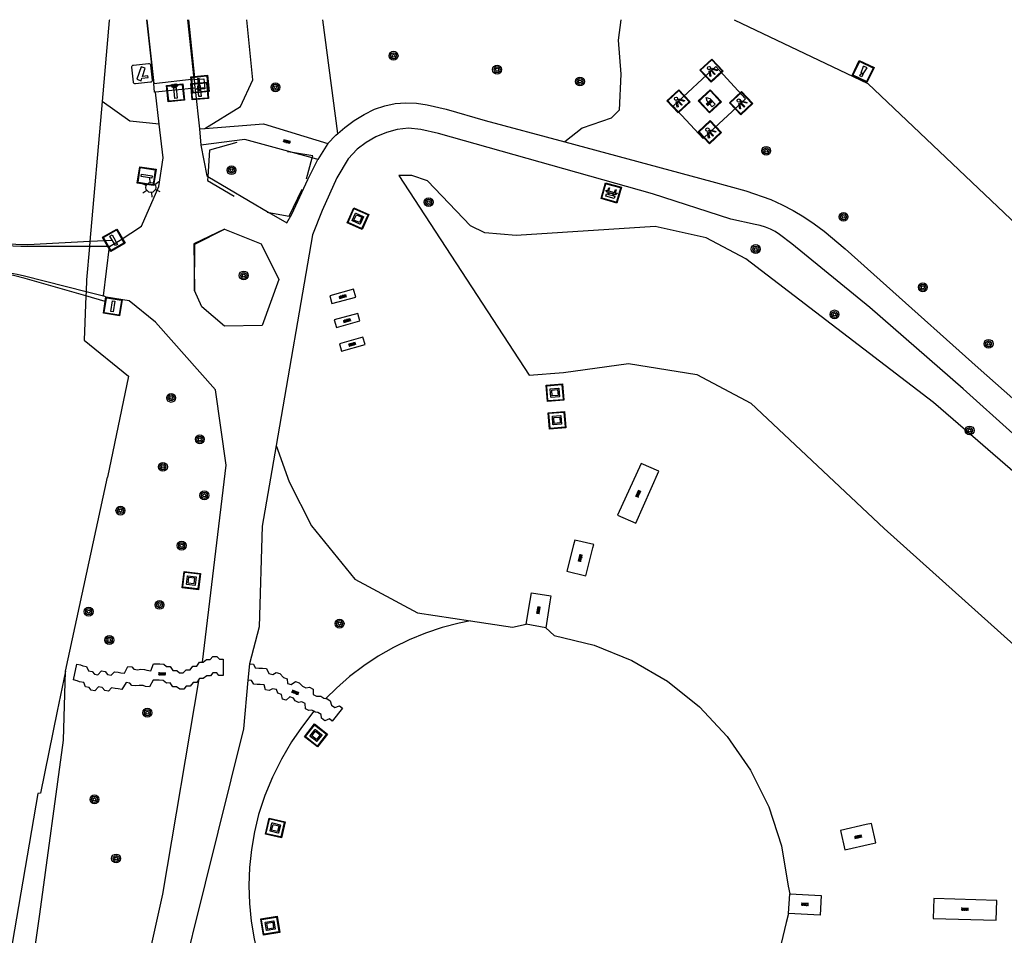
# Model space of a CAD drawing. Header units: metres. Extents: x 93870 to 95789, y 463036 to 464040.
# Tile 234 of 256: x 94560 to 94620, y 463984 to 464040. Entities that reach past the tile are written whole.
import ezdxf

# ---------------------------------------------------------------- set-up
doc = ezdxf.new("R2010")
doc.units = ezdxf.units.M
doc.header["$LTSCALE"] = 25.4
for name, color, linetype in [('G_GRENS_ALGEMEEN_0', 7, 'Continuous'), ('K_KUNSTWERKGRENS_1', 1, 'Continuous'), ('Q_BALUSTRADE_LIJN_1', 193, 'Continuous'), ('Q_BANK_0', 7, 'Continuous'), ('Q_BOOM_0', 3, 'Continuous'), ('Q_CAMERA_0', 7, 'Continuous'), ('Q_DAMWAND_0', 6, 'Continuous'), ('Q_HERDENKINGSMONUMENT_0', 7, 'Continuous'), ('Q_KUNSTOBJECT_0', 7, 'Continuous'), ('Q_LICHTMAST_0', 2, 'Continuous'), ('Q_LICHTPUNT_0', 7, 'Continuous'), ('Q_MEERPAAL_0', 7, 'Continuous'), ('Q_SLAGBOOM_0', 7, 'Continuous'), ('Q_VERKEERSBORDPAAL_0', 40, 'Continuous'), ('Q_VERKEERSREGELINSTALLATIEPAAL', 40, 'Continuous'), ('S_GBKN_SYMBOOL_GV_GROOT_0', 7, 'Continuous'), ('S_GBKN_SYMBOOL_OV_GROOT_0', 7, 'Continuous'), ('T_CULTUURGRENS_0', 76, 'Continuous'), ('T_HEK_LIJN_0', 6, 'Continuous'), ('V_WEGGRENS_0', 7, 'Continuous'), ('V_WEGGRENS_1', 7, 'Continuous'), ('W_KADEMUUR_30CM_0', 10, 'Continuous'), ('W_WATERGRENS_0', 5, 'Continuous')]:
    doc.layers.add(name, color=color, linetype=linetype)
doc.layers.add('Q_AFSLUITPAAL_0', color=7, linetype='Continuous', true_color=0xf86a3a)

# ---------------------------------------------------------------- blocks, each defined once
blk = doc.blocks.new('Q_LICHTMAST')
for points in [[(0, 0.3), (0, 0.6)], [(-0.26, 0.15), (-0.52, 0.3)], [(0.26, 0.15), (0.52, 0.3)], [(-0.26, -0.15), (-0.52, -0.3)], [(0, -0.3), (0, -0.6)], [(0.26, -0.15), (0.52, -0.3)]]:
    blk.add_lwpolyline(points)
blk.add_circle((0, 0), 0.3)
blk = doc.blocks.new('Q_VERKEERSREGELINSTALLATIEPAAL')
for points in [[(-0.5, 0.5), (0.5, 0.5), (0.5, -0.5), (-0.5, -0.5)], [(-0.08, 0.333), (0.071, 0.333), (0.071, -0.329), (-0.08, -0.329)]]:
    blk.add_lwpolyline(points, close=True)
blk.add_lwpolyline([(-0.442, 0.464), (0.438, 0.464, -0.414214), (0.459, 0.442), (0.459, -0.437, -0.414214), (0.438, -0.459), (-0.442, -0.459, -0.414214), (-0.463, -0.437), (-0.463, 0.442), (-0.463, 0.444), (-0.463, 0.446), (-0.463, 0.448), (-0.462, 0.45), (-0.461, 0.451), (-0.46, 0.453), (-0.459, 0.455), (-0.458, 0.456), (-0.457, 0.457), (-0.456, 0.459), (-0.454, 0.46), (-0.453, 0.461), (-0.451, 0.462), (-0.449, 0.462), (-0.447, 0.463), (-0.446, 0.463), (-0.444, 0.464), (-0.442, 0.464)], format="xyb")
blk = doc.blocks.new('Q_VERKEERSBORDPAAL')
for points in [[(-0.5, 0.5), (0.5, 0.5), (0.5, -0.5), (-0.5, -0.5)], [(-0.08, 0.333), (0.071, 0.333), (0.071, -0.329), (-0.08, -0.329)]]:
    blk.add_lwpolyline(points, close=True)
blk.add_lwpolyline([(-0.442, 0.464), (0.438, 0.464, -0.414214), (0.459, 0.442), (0.459, -0.437, -0.414214), (0.438, -0.459), (-0.442, -0.459, -0.414214), (-0.463, -0.437), (-0.463, 0.442), (-0.463, 0.444), (-0.463, 0.446), (-0.463, 0.448), (-0.462, 0.45), (-0.461, 0.451), (-0.46, 0.453), (-0.459, 0.455), (-0.458, 0.456), (-0.457, 0.457), (-0.456, 0.459), (-0.454, 0.46), (-0.453, 0.461), (-0.451, 0.462), (-0.449, 0.462), (-0.447, 0.463), (-0.446, 0.463), (-0.444, 0.464), (-0.442, 0.464)], format="xyb")
blk = doc.blocks.new('Q_AFSLUITPAAL')
for points in [[(-0.5, 0.5), (0.5, 0.5), (0.5, -0.5), (-0.5, -0.5)], [(-0.08, 0.333), (0.071, 0.333), (0.071, -0.329), (-0.08, -0.329)]]:
    blk.add_lwpolyline(points, close=True)
blk.add_lwpolyline([(-0.442, 0.464), (0.438, 0.464, -0.414214), (0.459, 0.442), (0.459, -0.437, -0.414214), (0.438, -0.459), (-0.442, -0.459, -0.414214), (-0.463, -0.437), (-0.463, 0.442), (-0.463, 0.444), (-0.463, 0.446), (-0.463, 0.448), (-0.462, 0.45), (-0.461, 0.451), (-0.46, 0.453), (-0.459, 0.455), (-0.458, 0.456), (-0.457, 0.457), (-0.456, 0.459), (-0.454, 0.46), (-0.453, 0.461), (-0.451, 0.462), (-0.449, 0.462), (-0.447, 0.463), (-0.446, 0.463), (-0.444, 0.464), (-0.442, 0.464)], format="xyb")
blk = doc.blocks.new('Camera')
at = {"color": 6}
for points in [[(0.406396, 62.309263), (0.406396, 77.666466)], [(2.32688, 79.587679), (17.684498, 79.587679)], [(4.920523, 75.76609), (3.047973, 71.751755), (5.555127, 70.582774), (5.555127, 64.208597), (7.11819, 64.208597), (7.11819, 69.853463), (15.095023, 66.135019), (16.967573, 70.150396), (4.920523, 75.76609)], [(19.606024, 77.666466), (19.606024, 62.309263), (19.606024, 62.309263)], [(17.684498, 60.38805), (2.32688, 60.38805)]]:
    blk.add_lwpolyline(points, dxfattribs=at)
for points in [[(0.406396, 77.666466), (0.406396, 78.727092), (1.266081, 79.587679), (2.32688, 79.587679)], [(17.684498, 79.587679), (18.747382, 79.587679), (19.606024, 78.727092), (19.606024, 77.666466)], [(2.32688, 60.38805), (1.266081, 60.38805), (0.406396, 61.247594), (0.406396, 62.309263)], [(19.606024, 62.309263), (19.606024, 61.247594), (18.747382, 60.38805), (17.684498, 60.38805)]]:
    blk.add_open_spline(points, degree=3, dxfattribs=at)
blk = doc.blocks.new('Q_CAMERA')
at = {"linetype": 'Continuous'}
blk.add_blockref('Camera', (-0.41, -60.39), dxfattribs=at)
blk = doc.blocks.new('Q_BANK')
blk.add_lwpolyline([(-0.5, 0.5), (0.5, 0.5), (0.5, -0.5), (-0.5, -0.5)], close=True)
blk.add_lwpolyline([(-0.442, 0.464), (0.438, 0.464, -0.414214), (0.459, 0.442), (0.459, -0.437, -0.414214), (0.438, -0.459), (-0.442, -0.459, -0.414214), (-0.463, -0.437), (-0.463, 0.442), (-0.463, 0.444), (-0.463, 0.446), (-0.463, 0.448), (-0.462, 0.45), (-0.461, 0.451), (-0.46, 0.453), (-0.459, 0.455), (-0.458, 0.456), (-0.457, 0.457), (-0.456, 0.459), (-0.454, 0.46), (-0.453, 0.461), (-0.451, 0.462), (-0.449, 0.462), (-0.447, 0.463), (-0.446, 0.463), (-0.444, 0.464), (-0.442, 0.464)], format="xyb")
for points in [[(-0.267, 0.022), (-0.366, -0.078)], [(-0.18, 0.132), (-0.267, 0.132), (-0.267, 0.276)], [(-0.267, 0.276), (0.258, 0.276), (0.258, 0.132), (0.173, 0.132)], [(-0.18, 0.022), (-0.267, 0.022)], [(-0.267, 0.022), (-0.18, 0.022)], [(-0.18, 0.022), (-0.18, 0.132)], [(-0.18, 0.132), (-0.144, 0.132)], [(-0.144, 0.132), (-0.144, 0.022)], [(0.131, 0.132), (-0.144, 0.132)], [(0.131, 0.022), (-0.144, 0.022)], [(-0.144, 0.022), (0.131, 0.022)], [(0.131, 0.022), (-0.144, 0.022)], [(-0.144, 0.022), (0.131, 0.022)], [(-0.144, 0.022), (0.131, 0.022)], [(0.131, 0.022), (0.131, 0.132)], [(0.131, 0.132), (0.173, 0.132)], [(0.173, 0.132), (0.173, 0.022)], [(0.173, 0.022), (0.255, 0.022)], [(0.173, 0.022), (0.255, 0.022)], [(0.255, 0.022), (0.357, -0.078)], [(-0.236, -0.078), (-0.366, -0.078)], [(-0.192, -0.078), (-0.192, -0.27), (-0.236, -0.27), (-0.236, -0.078)], [(-0.236, -0.078), (-0.192, -0.078)], [(0.183, -0.078), (-0.192, -0.078)], [(0.226, -0.078), (0.226, -0.268), (0.183, -0.268), (0.183, -0.078)], [(0.183, -0.078), (0.226, -0.078)], [(0.357, -0.078), (0.226, -0.078)]]:
    blk.add_lwpolyline(points)
blk = doc.blocks.new('Q_LICHTPUNT')
for points in [[(-0.5, 0.5), (0.5, 0.5), (0.5, -0.5), (-0.5, -0.5)], [(-0.463, 0.464), (0.459, 0.464), (0.459, -0.459), (-0.463, -0.459)], [(-0.123, 0.08), (-0.077, 0.051), (-0.255, -0.233), (-0.301, -0.204)], [(-0.033, 0.032), (0.021, 0.032), (0.021, -0.303), (-0.033, -0.303)], [(0.075, 0.051), (0.121, 0.079), (0.293, -0.209), (0.247, -0.236)]]:
    blk.add_lwpolyline(points, close=True)
blk.add_circle((-0.002, 0.21), 0.103)
blk = doc.blocks.new('Q_HERDENKINGSMONUMENT')
for points in [[(-0.5, 0.5), (0.5, 0.5), (0.5, -0.5), (-0.5, -0.5)], [(0.112, 0.125), (0.112, -0.337), (-0.112, -0.337), (-0.112, 0.125), (-0.002, 0.332)]]:
    blk.add_lwpolyline(points, close=True)
blk.add_lwpolyline([(-0.442, 0.464), (0.438, 0.464, -0.414214), (0.459, 0.442), (0.459, -0.437, -0.414214), (0.438, -0.459), (-0.442, -0.459, -0.414214), (-0.463, -0.437), (-0.463, 0.442, -0.414214), (-0.442, 0.464)], format="xyb")
blk = doc.blocks.new('Q_KUNSTOBJECT')
for points in [[(-0.5, 0.5), (0.5, 0.5), (0.5, -0.5), (-0.5, -0.5)], [(-0.184, 0.184), (0.177, 0.184), (0.177, -0.178), (-0.184, -0.178)]]:
    blk.add_lwpolyline(points, close=True)
for points in [[(-0.442, 0.464), (0.438, 0.464, -0.414214), (0.459, 0.442), (0.459, -0.437, -0.414214), (0.438, -0.459), (-0.442, -0.459, -0.414214), (-0.463, -0.437), (-0.463, 0.442), (-0.463, 0.444), (-0.463, 0.446), (-0.463, 0.448), (-0.462, 0.45), (-0.461, 0.451), (-0.46, 0.453), (-0.459, 0.455), (-0.458, 0.456), (-0.457, 0.457), (-0.456, 0.459), (-0.454, 0.46), (-0.453, 0.461), (-0.451, 0.462), (-0.449, 0.462), (-0.447, 0.463), (-0.446, 0.463), (-0.444, 0.464), (-0.442, 0.464)], [(-0.245, 0.267), (0.236, 0.267, -0.414214), (0.257, 0.245), (0.257, -0.239, -0.414214), (0.236, -0.261), (-0.245, -0.261, -0.414214), (-0.266, -0.239), (-0.266, 0.245, -0.414214), (-0.245, 0.267)]]:
    blk.add_lwpolyline(points, format="xyb")
blk = doc.blocks.new('Q_SLAGBOOM')
blk.add_lwpolyline([(-0.5, 0.5), (0.5, 0.5), (0.5, -0.5), (-0.5, -0.5)], close=True)
blk.add_lwpolyline([(-0.442, 0.464), (0.438, 0.464, -0.414214), (0.459, 0.442), (0.459, -0.437, -0.414214), (0.438, -0.459), (-0.442, -0.459, -0.414214), (-0.463, -0.437), (-0.463, 0.442), (-0.463, 0.444), (-0.463, 0.446), (-0.463, 0.448), (-0.462, 0.45), (-0.461, 0.451), (-0.46, 0.453), (-0.459, 0.455), (-0.458, 0.456), (-0.457, 0.457), (-0.456, 0.459), (-0.454, 0.46), (-0.453, 0.461), (-0.451, 0.462), (-0.449, 0.462), (-0.447, 0.463), (-0.446, 0.463), (-0.444, 0.464), (-0.442, 0.464)], format="xyb")
for points in [[(-0.29, 0.043), (-0.375, 0.043), (-0.375, 0.105)], [(-0.375, 0.105), (-0.29, 0.105)], [(-0.29, 0.105), (-0.29, 0.204)], [(-0.29, 0.204), (-0.226, 0.204), (-0.226, 0.105)], [(-0.226, 0.043), (-0.226, -0.197), (-0.29, -0.197), (-0.29, 0.043)], [(-0.226, 0.105), (0.37, 0.105), (0.37, 0.043), (-0.226, 0.043)]]:
    blk.add_lwpolyline(points)
blk = doc.blocks.new('Q_BOOM')
for radius in [0.27, 0.18, 0.09]:
    blk.add_circle((0, 0), radius)
blk = doc.blocks.new('Q_MEERPAAL')
for points in [[(-0.5, 0.5), (0.5, 0.5), (0.5, -0.5), (-0.5, -0.5)], [(-0.076, 0.32), (0.068, 0.32), (0.068, 0.17), (-0.076, 0.17)]]:
    blk.add_lwpolyline(points, close=True)
blk.add_lwpolyline([(-0.442, 0.464), (0.438, 0.464, -0.414214), (0.459, 0.442), (0.459, -0.437, -0.414214), (0.438, -0.459), (-0.442, -0.459, -0.414214), (-0.463, -0.437), (-0.463, 0.442), (-0.463, 0.444), (-0.463, 0.446), (-0.463, 0.448), (-0.462, 0.45), (-0.461, 0.451), (-0.46, 0.453), (-0.459, 0.455), (-0.458, 0.456), (-0.457, 0.457), (-0.456, 0.459), (-0.454, 0.46), (-0.453, 0.461), (-0.451, 0.462), (-0.449, 0.462), (-0.447, 0.463), (-0.446, 0.463), (-0.444, 0.464), (-0.442, 0.464)], format="xyb")
for points in [[(-0.076, 0.124), (-0.136, -0.311)], [(-0.076, 0.124), (0.068, 0.124)], [(0.068, 0.124), (0.122, -0.311)], [(-0.136, -0.311), (0.122, -0.311)]]:
    blk.add_lwpolyline(points)
blk = doc.blocks.new('S_GBKN_SYMBOOL_OV_GROOT')
for points in [[(-0.21875, 0.0625), (0.21875, 0.0625)], [(-0.21875, 0), (0.21875, 0)], [(-0.1875, 0.0625), (-0.1875, 0)], [(-0.125, 0.09375), (-0.125, 0.0625)], [(-0.125, 0), (-0.125, -0.0625)], [(-0.0625, 0.0625), (-0.0625, 0)], [(0, 0.09375), (0, 0.0625)], [(0, 0), (0, -0.0625)], [(0.0625, 0.0625), (0.0625, 0)], [(0.125, 0.09375), (0.125, 0.0625)], [(0.125, 0), (0.125, -0.0625)], [(0.1875, 0.0625), (0.1875, 0)], [(-0.21875, -0.0625), (0.21875, -0.0625)], [(-0.1875, -0.0625), (-0.1875, -0.09375)], [(-0.0625, -0.0625), (-0.0625, -0.09375)], [(0.0625, -0.0625), (0.0625, -0.09375)], [(0.1875, -0.0625), (0.1875, -0.09375)]]:
    blk.add_lwpolyline(points)
blk = doc.blocks.new('S_GBKN_SYMBOOL_GV_GROOT')
for points in [[(-0.1875, 0.03125), (-0.09375, 0.09375)], [(-0.1875, -0.0625), (0.0625, 0.09375)], [(-0.1875, 0.09375), (0.125, -0.09375)], [(-0.1875, 0), (-0.03125, -0.09375)], [(-0.125, -0.09375), (0.1875, 0.09375)], [(-0.0625, 0.09375), (0.1875, -0.0625)], [(0.03125, -0.09375), (0.1875, 0)], [(0.09375, 0.09375), (0.1875, 0.03125)]]:
    blk.add_lwpolyline(points)

msp = doc.modelspace()

# ---------------------------------------------------------------- linework, layer by layer
at = {"layer": 'G_GRENS_ALGEMEEN_0'}
msp.add_lwpolyline([(94570.763, 464035.883), (94571.356, 464035.931), (94571.419, 464035.324), (94570.826, 464035.276)], dxfattribs=at)
at = {"layer": 'K_KUNSTWERKGRENS_1'}
for p, q in [((94567.901, 464039.532), (94568.317, 464035.643)), ((94570.776, 464035.927), (94570.392, 464039.532)), ((94568.317, 464035.643), (94570.776, 464035.927)), ((94564.399, 464025.738), (94560.69, 464025.733)), ((94565.62, 464025.74), (94564.399, 464025.738)), ((94565.253, 464022.72), (94565.62, 464025.74)), ((94560.455, 464023.941), (94564.193, 464022.99)), ((94564.193, 464022.99), (94565.253, 464022.72))]:
    msp.add_line(p, q, dxfattribs=at)
for points in [[(94560.69, 464025.733), (94560.227, 464025.721), (94559.764, 464025.745), (94559.304, 464025.803), (94558.85, 464025.896), (94558.404, 464026.023)], [(94558.168, 464024.19), (94558.63, 464024.195), (94559.091, 464024.172), (94559.55, 464024.122), (94560.005, 464024.045), (94560.455, 464023.941)]]:
    msp.add_lwpolyline(points, dxfattribs=at)
at = {"layer": 'Q_BALUSTRADE_LIJN_1'}
for p, q in [((94567.871, 464039.532), (94568.295, 464035.682)), ((94570.424, 464039.532), (94570.797, 464035.992)), ((94565.795, 464026.105), (94564.425, 464026.032)), ((94565.365, 464022.378), (94564.183, 464022.72))]:
    msp.add_line(p, q, dxfattribs=at)
for points in [[(94564.425, 464026.032), (94560.65, 464025.83), (94559.93, 464025.847), (94559.214, 464025.921), (94558.506, 464026.053), (94554.156, 464027.139)], [(94564.183, 464022.72), (94560.482, 464023.789), (94559.774, 464023.958), (94559.054, 464024.07), (94558.328, 464024.122), (94553.748, 464024.151)]]:
    msp.add_lwpolyline(points, dxfattribs=at)
at = {"layer": 'Q_DAMWAND_0'}
for p, q in [((94565.608, 464039.486), (94565.173, 464034.547)), ((94565.612, 464039.532), (94565.608, 464039.486)), ((94603.625, 464039.532), (94611.762, 464035.651)), ((94565.173, 464034.547), (94564.425, 464026.032)), ((94564.425, 464026.032), (94564.399, 464025.738)), ((94564.399, 464025.738), (94564.399, 464025.738)), ((94564.193, 464022.99), (94564.183, 464022.72)), ((94564.193, 464022.99), (94564.193, 464022.99))]:
    msp.add_line(p, q, dxfattribs=at)
for points in [[(94564.399, 464025.738), (94564.219, 464023.694), (94564.193, 464022.99)], [(94564.183, 464022.72), (94564.085, 464020.024), (94566.782, 464017.833), (94565.495, 464011.697)]]:
    msp.add_lwpolyline(points, dxfattribs=at)
at = {"layer": 'T_CULTUURGRENS_0'}
msp.add_line((94579.52, 464032.616), (94578.592, 464039.532), dxfattribs=at)
for points in [[(94571.421, 464032.919), (94573.599, 464034.255), (94574.345, 464035.873), (94573.98, 464039.532)], [(94596.735, 464039.532), (94596.57, 464038.29), (94596.74, 464036.21), (94596.63, 464034.03), (94596.15, 464033.53), (94594.38, 464032.94), (94593.315, 464032.097)], [(94568.646, 464033.176), (94566.849, 464033.356), (94565.173, 464034.547)], [(94625.56, 464007.76), (94617.694, 464014.56), (94615.75, 464016.24), (94604.34, 464024.99), (94601.92, 464026.25), (94598.82, 464026.95), (94590.37, 464026.4), (94588.45, 464026.57), (94587.59, 464026.99), (94584.96, 464029.73), (94584.02, 464030.06), (94583.22, 464030.06), (94591.16, 464017.899), (94593.243, 464018.068), (94597.207, 464018.602), (94601.354, 464017.932), (94604.644, 464016.196), (94612.748, 464008.581), (94623.411, 463999.017)], [(94575.754, 464013.631), (94576.556, 464011.405), (94577.92, 464008.728), (94580.557, 464005.485), (94584.355, 464003.43), (94587.583, 464002.954)], [(94587.583, 464002.954), (94586.897, 464002.817), (94585.864, 464002.542), (94584.852, 464002.201), (94583.863, 464001.795), (94582.903, 464001.326), (94581.976, 464000.795), (94581.085, 464000.206), (94580.233, 463999.56), (94579.426, 463998.86), (94578.786, 463998.229)], [(94587.583, 464002.954), (94590.148, 464002.575), (94590.975, 464002.74)], [(94592.163, 464002.536), (94592.68, 464002.057), (94595.101, 464001.471), (94597.411, 464000.54), (94599.562, 463999.283), (94601.508, 463997.728), (94603.208, 463995.908), (94604.626, 463993.859), (94605.732, 463991.627), (94606.502, 463989.259), (94606.921, 463986.803), (94607.023, 463986.341)], [(94555.805, 463951.94), (94558.785, 463967.01), (94561.388, 463985.096), (94562.82, 463995.688), (94562.947, 463999.887)], [(94578.06, 463997.447), (94577.297, 463996.47), (94576.695, 463995.587), (94576.087, 463994.533), (94575.547, 463993.443), (94575.078, 463992.321), (94574.682, 463991.17), (94574.433, 463990.107), (94574.253, 463989.03), (94574.144, 463987.943), (94574.107, 463986.851), (94574.142, 463985.76), (94574.247, 463984.672), (94574.424, 463983.595), (94574.671, 463982.531), (94574.77, 463982.202), (94574.987, 463981.485), (94575.371, 463980.463), (94575.821, 463979.467), (94576.335, 463978.504), (94576.912, 463977.576), (94577.362, 463976.947)], [(94606.927, 463985.135), (94606.789, 463984.597), (94606.267, 463982.383), (94605.44, 463980.263), (94604.325, 463978.28), (94602.943, 463976.472), (94601.323, 463974.876), (94599.495, 463973.521), (94597.496, 463972.435), (94595.364, 463971.64), (94595.117, 463971.311)]]:
    msp.add_lwpolyline(points, dxfattribs=at)
at = {"layer": 'T_HEK_LIJN_0'}
for p, q in [((94576.762, 464031.446), (94576.455, 464031.496)), ((94577.615, 464029.853), (94577.96, 464031.121)), ((94575.216, 464027.823), (94575.322, 464027.804)), ((94570.805, 464025.879), (94572.615, 464026.782)), ((94570.792, 464023.059), (94570.805, 464025.879)), ((94575.931, 464023.719), (94574.911, 464020.919))]:
    msp.add_line(p, q, dxfattribs=at)
for points in [[(94573.366, 464032.069), (94571.714, 464031.601), (94571.601, 464029.988)], [(94577.96, 464031.121), (94577.994, 464031.247), (94576.762, 464031.446)], [(94571.601, 464029.988), (94571.583, 464029.737), (94573.208, 464028.795)], [(94575.322, 464027.804), (94576.553, 464027.581), (94577.343, 464029.211)], [(94572.615, 464026.782), (94574.845, 464025.898), (94575.931, 464023.719)], [(94574.911, 464020.919), (94572.616, 464020.873), (94571.238, 464022.059), (94570.792, 464023.059)]]:
    msp.add_lwpolyline(points, dxfattribs=at)
at = {"layer": 'V_WEGGRENS_0'}
for p, q in [((94570.776, 464035.927), (94570.763, 464035.883)), ((94570.763, 464035.883), (94570.817, 464035.362)), ((94570.817, 464035.362), (94568.417, 464035.12)), ((94568.646, 464033.176), (94568.417, 464035.12)), ((94570.817, 464035.362), (94570.826, 464035.276)), ((94570.826, 464035.276), (94571.09, 464032.893)), ((94599.922, 464034.269), (94601.74, 464032.304)), ((94571.09, 464032.893), (94571.421, 464032.919)), ((94571.09, 464032.893), (94571.183, 464031.89)), ((94578.907, 464031.995), (94578.295, 464031.03)), ((94577.96, 464031.121), (94576.762, 464031.446)), ((94578.295, 464031.03), (94577.96, 464031.121)), ((94571.601, 464029.988), (94575.322, 464027.804)), ((94575.322, 464027.804), (94576.404, 464027.169)), ((94577.973, 464026.434), (94575.754, 464013.631)), ((94579.019, 464022.738), (94579.158, 464022.253)), ((94580.727, 464021.662), (94579.297, 464021.264)), ((94581.167, 464019.76), (94581.04, 464020.211)), ((94597.636, 464008.887), (94599.053, 464012.058)), ((94593.451, 464005.972), (94594.604, 464005.689)), ((94592.163, 464002.536), (94590.975, 464002.74)), ((94574.139, 464000.343), (94574.028, 463999.346)), ((94610.089, 463990.191), (94610.357, 463989.012)), ((94606.927, 463985.135), (94607.023, 463986.341)), ((94607.023, 463986.341), (94608.93, 463986.235)), ((94619.601, 463985.941), (94615.78, 463986.056))]:
    msp.add_line(p, q, dxfattribs=at)
for points in [[(94601.74, 464032.304), (94602.15, 464032.687), (94604.048, 464034.455), (94604.32, 464034.709), (94602.502, 464036.674), (94602.244, 464036.433), (94600.241, 464034.566), (94599.922, 464034.269)], [(94568.417, 464035.12), (94568.361, 464035.114), (94568.317, 464035.643)], [(94579.52, 464032.616), (94579.931, 464032.977), (94580.503, 464033.399), (94581.109, 464033.77), (94581.744, 464034.087), (94582.363, 464034.295), (94583.003, 464034.426), (94583.654, 464034.48), (94584.307, 464034.454), (94584.952, 464034.351), (94586.114, 464034.086), (94588.479, 464033.401), (94593.315, 464032.097)], [(94565.62, 464025.74), (94566.271, 464026.109), (94567.56, 464026.978), (94568.623, 464029.391), (94568.888, 464031.126), (94568.646, 464033.176)], [(94571.421, 464032.919), (94574.999, 464033.196), (94578.907, 464031.995)], [(94623.601, 464011.637), (94617.559, 464017.067), (94611.874, 464022.015), (94607.138, 464025.898), (94606.392, 464026.461), (94606.121, 464026.642), (94605.833, 464026.794), (94605.532, 464026.917), (94605.219, 464027.009), (94604.899, 464027.069), (94603.424, 464027.396), (94598.662, 464028.945), (94585.639, 464032.604), (94584.563, 464032.85), (94583.815, 464032.935), (94583.132, 464032.846), (94582.466, 464032.67), (94581.829, 464032.407), (94581.232, 464032.064), (94580.684, 464031.646), (94580.148, 464031.066), (94579.444, 464029.908), (94578.565, 464027.929), (94577.973, 464026.434)], [(94576.762, 464031.446), (94573.862, 464032.234), (94571.183, 464031.89)], [(94578.907, 464031.995), (94579.398, 464032.508), (94579.52, 464032.616)], [(94571.183, 464031.89), (94571.534, 464030.027), (94571.601, 464029.988)], [(94593.315, 464032.097), (94602.259, 464029.686), (94604.346, 464029.119), (94605.867, 464028.587), (94606.55, 464028.266), (94607.217, 464027.912), (94607.867, 464027.528), (94608.498, 464027.113), (94609.108, 464026.669), (94610.385, 464025.598), (94612.891, 464023.342), (94618.478, 464018.35), (94624.081, 464013.385)], [(94576.404, 464027.169), (94576.72, 464027.702), (94577.69, 464029.815), (94578.295, 464031.03)], [(94572.615, 464026.782), (94570.76, 464025.898), (94570.792, 464023.059)], [(94572.064, 464017.001), (94568.42, 464021.135), (94566.825, 464022.423), (94565.428, 464022.643), (94565.253, 464022.72)], [(94579.158, 464022.253), (94580.608, 464022.648), (94580.469, 464023.133), (94579.019, 464022.738)], [(94579.297, 464021.264), (94579.428, 464020.801), (94580.858, 464021.199), (94580.727, 464021.662)], [(94581.04, 464020.211), (94579.612, 464019.809), (94579.739, 464019.358), (94581.167, 464019.76)], [(94571.281, 464000.433), (94572.724, 464012.417), (94572.064, 464017.001)], [(94575.754, 464013.631), (94574.902, 464008.716), (94574.735, 464002.579), (94574.139, 464000.343)], [(94599.053, 464012.058), (94597.97, 464012.536), (94596.535, 464009.376), (94597.636, 464008.887)], [(94594.604, 464005.689), (94595.034, 464007.393), (94595.083, 464007.589), (94593.932, 464007.866), (94593.86, 464007.582), (94593.451, 464005.972)], [(94590.975, 464002.74), (94591.223, 464004.181), (94591.304, 464004.653), (94592.477, 464004.473), (94592.419, 464004.115), (94592.163, 464002.536)], [(94571.078, 463999.419), (94570.938, 463999.203), (94570.707, 463999.2), (94570.531, 463998.983), (94570.29, 463998.981), (94570.139, 463998.797), (94569.904, 463998.79), (94569.698, 463998.937), (94569.467, 463998.94), (94569.32, 463999.171), (94569.085, 463999.17), (94568.879, 463999.332), (94568.638, 463999.342), (94568.507, 463999.334), (94568.269, 463999.339), (94568.045, 463998.93), (94567.81, 463998.951), (94567.659, 463999.008), (94567.426, 463999.028), (94567.217, 463998.988), (94566.973, 463999.022), (94566.861, 463999.167), (94566.632, 463999.193), (94566.368, 463998.781), (94566.144, 463998.817), (94565.975, 463998.841), (94565.751, 463998.88), (94565.564, 463998.668), (94565.337, 463998.704), (94565.178, 463998.888), (94564.951, 463998.931), (94564.725, 463998.691), (94564.509, 463998.733), (94564.381, 463998.901), (94564.157, 463998.943), (94564.049, 463999.192), (94563.796, 463999.241), (94563.659, 463999.308), (94563.431, 463999.359), (94563.624, 464000.321), (94563.855, 464000.282), (94563.998, 464000.212), (94564.228, 464000.17), (94564.34, 463999.92), (94564.564, 463999.878), (94564.699, 463999.709), (94564.915, 463999.667), (94565.136, 463999.908), (94565.363, 463999.865), (94565.493, 463999.686), (94565.72, 463999.65), (94565.921, 463999.859), (94566.145, 463999.82), (94566.302, 463999.798), (94566.526, 463999.762), (94566.744, 464000.181), (94566.973, 464000.155), (94567.11, 464000.006), (94567.354, 463999.972), (94567.511, 464000.018), (94567.744, 463999.998), (94567.898, 463999.941), (94568.133, 463999.92), (94568.29, 464000.333), (94568.528, 464000.328), (94568.679, 464000.335), (94568.92, 464000.325), (94569.081, 464000.164), (94569.316, 464000.165), (94569.48, 463999.934), (94569.711, 463999.931), (94569.874, 463999.784), (94570.109, 463999.791), (94570.282, 463999.975), (94570.523, 463999.977), (94570.694, 464000.194), (94570.925, 464000.197), (94571.096, 464000.434), (94571.281, 464000.433)], [(94571.281, 464000.433), (94571.326, 464000.433), (94571.513, 464000.603), (94571.744, 464000.61), (94571.914, 464000.776), (94572.154, 464000.773), (94572.307, 464000.618), (94572.546, 464000.612), (94572.529, 463999.618), (94572.282, 463999.624), (94572.142, 463999.779), (94571.902, 463999.782), (94571.774, 463999.616), (94571.543, 463999.609), (94571.322, 463999.439), (94571.092, 463999.44), (94571.078, 463999.419)], [(94574.139, 464000.343), (94574.372, 464000.317), (94574.484, 464000.094), (94574.704, 464000.074), (94574.935, 464000.081), (94575.164, 464000.048), (94575.325, 463999.744), (94575.559, 463999.693), (94575.76, 463999.8), (94575.991, 463999.75), (94576.201, 463999.496), (94576.423, 463999.418), (94576.457, 463999.146), (94576.679, 463999.075), (94576.943, 463999.265), (94577.162, 463999.184), (94577.357, 463998.981), (94577.566, 463998.879), (94577.788, 463998.914), (94578.005, 463998.798), (94578.012, 463998.48), (94578.215, 463998.371), (94578.474, 463998.371), (94578.665, 463998.251), (94578.786, 463998.229)], [(94561.515, 463950.365), (94563.358, 463958.578), (94564.814, 463968.052), (94568.868, 463986.328), (94571.078, 463999.419)], [(94574.028, 463999.346), (94573.771, 463996.371), (94567.554, 463971.321)], [(94578.06, 463997.447), (94577.94, 463997.522), (94577.741, 463997.487), (94577.538, 463997.596), (94577.532, 463997.913), (94577.315, 463998.029), (94577.126, 463997.978), (94576.917, 463998.08), (94576.814, 463998.243), (94576.595, 463998.324), (94576.373, 463998.12), (94576.151, 463998.191), (94576.091, 463998.472), (94575.869, 463998.55), (94575.779, 463998.77), (94575.548, 463998.82), (94575.345, 463998.713), (94575.111, 463998.764), (94575.021, 463999.055), (94574.792, 463999.088), (94574.613, 463999.075), (94574.393, 463999.095), (94574.261, 463999.32), (94574.028, 463999.346)], [(94578.786, 463998.229), (94578.852, 463998.217), (94579.055, 463998.085), (94579.126, 463997.825), (94579.323, 463997.678), (94579.616, 463997.773), (94579.79, 463997.631), (94579.175, 463996.838), (94579.001, 463996.98), (94578.723, 463996.874), (94578.526, 463997.021), (94578.508, 463997.244), (94578.305, 463997.376), (94578.131, 463997.402), (94578.06, 463997.447)], [(94610.357, 463989.012), (94611.964, 463989.379), (94612.248, 463989.444), (94611.982, 463990.625), (94611.661, 463990.551), (94610.089, 463990.191)], [(94608.93, 463986.235), (94608.861, 463985.05), (94606.927, 463985.135)], [(94615.78, 463986.056), (94615.732, 463984.84), (94619.569, 463984.744), (94619.601, 463985.941)]]:
    msp.add_lwpolyline(points, dxfattribs=at)
at = {"layer": 'V_WEGGRENS_1'}
for p, q in [((94567.901, 464039.532), (94568.317, 464035.643)), ((94564.399, 464025.738), (94560.69, 464025.733)), ((94565.62, 464025.74), (94564.399, 464025.738)), ((94560.455, 464023.941), (94564.193, 464022.99)), ((94564.193, 464022.99), (94565.253, 464022.72))]:
    msp.add_line(p, q, dxfattribs=at)
at = {"layer": 'W_KADEMUUR_30CM_0'}
msp.add_lwpolyline([(94562.947, 463999.887), (94562.427, 463997.456), (94561.417, 463992.47), (94561.261, 463992.456), (94559.323, 463981.063), (94554.454, 463951.86)], dxfattribs=at)
at = {"layer": 'W_WATERGRENS_0'}
msp.add_line((94562.947, 463999.887), (94565.495, 464011.697), dxfattribs=at)
msp.add_lwpolyline([(94611.762, 464035.651), (94625.584, 464022.525), (94657.74, 463991.99)], dxfattribs=at)

# ---------------------------------------------------------------- block references
at = {"layer": 'Q_AFSLUITPAAL_0', "rotation": 5.757862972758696}
msp.add_blockref('Q_AFSLUITPAAL', (94569.639, 464035.076), dxfattribs=at)
at = {"layer": 'Q_BANK_0', "rotation": 164.3065249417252}
msp.add_blockref('Q_BANK', (94596.146, 464028.991), dxfattribs=at)
at = {"layer": 'Q_BOOM_0'}
for p, rotation in [((94582.904, 464037.338), 4.741789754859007), ((94589.202, 464036.492), 163.8468378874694), ((94594.247, 464035.772), 87.11137845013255), ((94575.718, 464035.419), 95.70137550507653), ((94605.577, 464031.554), 160.7217002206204), ((94573.044, 464030.372), 149.5931038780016), ((94585.037, 464028.429), 123.1407941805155), ((94610.283, 464027.535), 140.0139634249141), ((94604.94, 464025.575), 142.5164417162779), ((94573.788, 464023.968), 116.4913792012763), ((94615.109, 464023.247), 138.2191237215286), ((94609.735, 464021.597), 142.5164417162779), ((94619.108, 464019.811), 138.2191237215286), ((94569.37, 464016.518), 131.3952328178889), ((94617.952, 464014.538), 139.1572399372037), ((94571.116, 464013.999), 98.1930877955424), ((94568.872, 464012.323), 78.15417305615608), ((94571.393, 464010.586), 83.13403899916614), ((94566.286, 464009.661), 77.82508770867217), ((94570.012, 464007.527), 83.13403899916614), ((94568.664, 464003.923), 83.13403899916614), ((94564.355, 464003.514), 77.82508770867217), ((94579.619, 464002.784), 151.5833210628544), ((94565.607, 464001.784), 169.2737055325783), ((94567.922, 463997.362), 61.2914815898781), ((94564.706, 463992.088), 82.3005024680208), ((94566.021, 463988.493), 80.4177737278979)]:
    msp.add_blockref('Q_BOOM', p, dxfattribs=dict(at, rotation=rotation))
at = {"layer": 'Q_CAMERA_0', "xscale": 0.06, "yscale": 0.06, "rotation": 96.10884741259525}
msp.add_blockref('Q_CAMERA', (94568.233, 464035.734), dxfattribs=at)
at = {"layer": 'Q_HERDENKINGSMONUMENT_0', "rotation": 42.98733316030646}
msp.add_blockref('Q_HERDENKINGSMONUMENT', (94602.15, 464034.562), dxfattribs=at)
at = {"layer": 'Q_KUNSTOBJECT_0'}
for p, rotation in [((94580.738, 464027.427), 66.05094371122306), ((94592.725, 464016.83), 4.638417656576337), ((94592.849, 464015.158), 4.638417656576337), ((94570.602, 464005.405), 83.13403899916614), ((94578.181, 463995.978), 52.01151134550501), ((94575.708, 463990.35), 76.81657451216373), ((94575.403, 463984.407), 99.33286969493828)]:
    msp.add_blockref('Q_KUNSTOBJECT', p, dxfattribs=dict(at, rotation=rotation))
at = {"layer": 'Q_LICHTMAST_0', "rotation": 66.22504708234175}
msp.add_blockref('Q_LICHTMAST', (94568.135, 464029.321), dxfattribs=at)
at = {"layer": 'Q_LICHTPUNT_0'}
for p, rotation in [((94602.244, 464036.433), 42.98733316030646), ((94600.241, 464034.566), 42.95459151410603), ((94604.048, 464034.455), 43.04007273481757), ((94602.15, 464032.687), 43.0499512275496)]:
    msp.add_blockref('Q_LICHTPUNT', p, dxfattribs=dict(at, rotation=rotation))
at = {"layer": 'Q_MEERPAAL_0', "rotation": 154.5013677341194}
msp.add_blockref('Q_MEERPAAL', (94611.47, 464036.38), dxfattribs=at)
at = {"layer": 'Q_SLAGBOOM_0', "rotation": 95.9254629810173}
msp.add_blockref('Q_SLAGBOOM', (94571.128, 464035.604), dxfattribs=at)
at = {"layer": 'Q_VERKEERSBORDPAAL_0'}
for p, rotation in [((94567.882, 464030.013), 81.31588642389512), ((94565.883, 464026.113), 29.54544378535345), ((94565.822, 464022.088), 171.0505419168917)]:
    msp.add_blockref('Q_VERKEERSBORDPAAL', p, dxfattribs=dict(at, rotation=rotation))
at = {"layer": 'Q_VERKEERSREGELINSTALLATIEPAAL', "rotation": 4.627680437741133}
msp.add_blockref('Q_VERKEERSREGELINSTALLATIEPAAL', (94571.102, 464035.186), dxfattribs=at)
at = {"layer": 'S_GBKN_SYMBOOL_GV_GROOT_0', "rotation": 6.588135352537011}
msp.add_blockref('S_GBKN_SYMBOOL_GV_GROOT', (94569.564, 464035.521), dxfattribs=at)
at = {"layer": 'S_GBKN_SYMBOOL_OV_GROOT_0'}
for p, rotation in [((94602.121, 464034.489), 42.96908576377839), ((94576.415, 464032.113), 164.80504868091), ((94579.814, 464022.693), 15.23839977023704), ((94580.078, 464021.232), 15.55303782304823), ((94580.389, 464019.785), 15.72258010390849), ((94597.794, 464010.695), 65.9219380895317), ((94594.267, 464006.779), 75.74625279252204), ((94591.726, 464003.6), 80.23490327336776), ((94568.822, 463999.722), 177.6239447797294), ((94576.931, 463998.591), 159.7024302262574), ((94611.169, 463989.819), 12.89875110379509), ((94607.935, 463985.695), 176.8185058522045), ((94617.67, 463985.4), 178.2760988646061)]:
    msp.add_blockref('S_GBKN_SYMBOOL_OV_GROOT', p, dxfattribs=dict(at, rotation=rotation))

doc.saveas('drawing.dxf')
